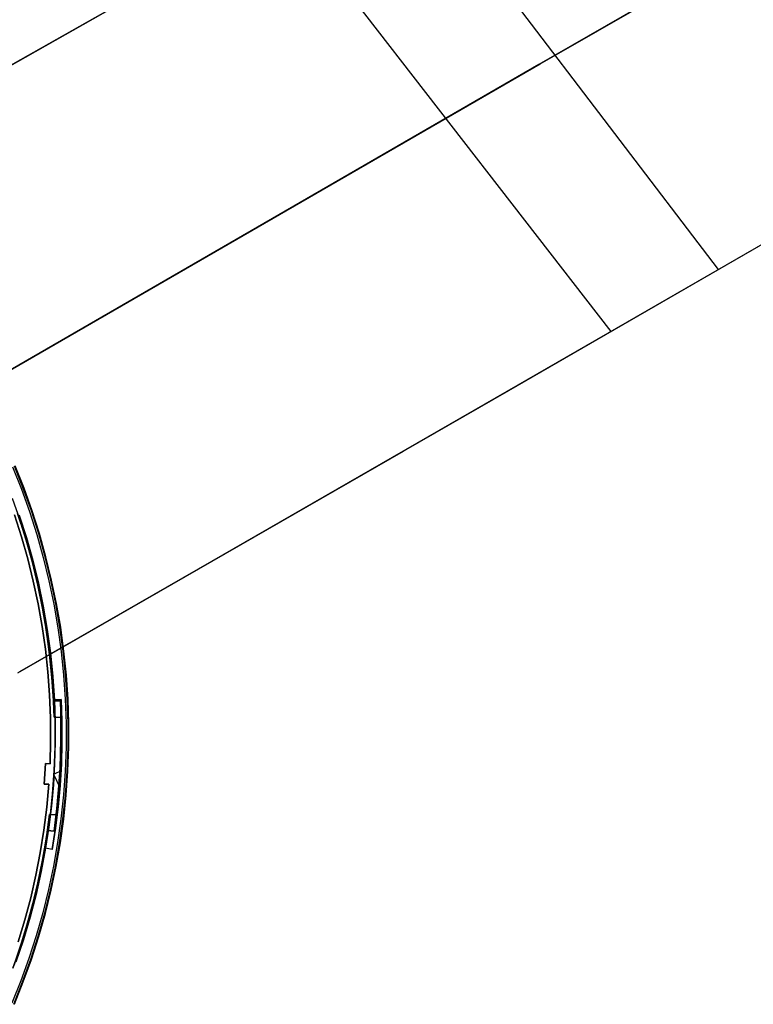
# Model space of a CAD drawing. Header units: millimetres. Extents: x 10802 to 11966, y -167 to 850.
# Tile 180 of 182: x 11525 to 11686, y 423 to 640. Entities that reach past the tile are written whole.
import ezdxf

# ---------------------------------------------------------------- set-up
doc = ezdxf.new("R2010")
doc.units = ezdxf.units.MM
for name, color, linetype in [('1', 7, 'Continuous'), ('color', 7, 'Continuous'), ('luz', 7, 'Continuous')]:
    doc.layers.add(name, color=color, linetype=linetype)

msp = doc.modelspace()

# ---------------------------------------------------------------- linework, layer by layer
at = {"layer": '1', "color": 29, "true_color": 0x4d342b}
for p, q in [((11900.08, 842.89, 61.8), (11409.19, 565.65, 61.8)), ((11792.49, 718.62, 49.46), (11638.88, 629.93, 50.64)), ((11639.12, 630.07, 56.46), (11792.61, 718.68, 55.24)), ((11446.23, 586.57, 59.02), (11673.16, 714.73, 57.45)), ((11446.51, 586.73, 65.03), (11673.3, 714.81, 63.36)), ((11678.38, 584.91, 49.17), (11607.59, 677.7, 63.39)), ((11654.77, 571.3, 44.56), (11583, 663.82, 57.56)), ((11638.88, 629.93, 50.64), (11485.36, 541.29, 56.32)), ((11485.72, 541.5, 62.35), (11639.12, 630.07, 56.46)), ((11739.47, 620.14, 41.38), (11631.82, 558.09, 45.78)), ((11739.69, 620.27, 47.03), (11632.16, 558.29, 51.55)), ((11631.82, 558.09, 45.78), (11524.25, 496.26, 53.63)), ((11632.16, 558.29, 51.55), (11524.71, 496.52, 59.69)), ((11531.39, 500.35, 53), (11609.13, 545.03, 53))]:
    msp.add_line(p, q, dxfattribs=at)
at = {"layer": 'color', "color": 254, "true_color": 0xcad1ee}
for p, q in [((11523.2, 541.56, -19.58), (11525.14, 536.67, -19.58)), ((11525.55, 536.83, -19.95), (11523.6, 541.73, -19.95)), ((11525.71, 536.89, -20.5), (11523.76, 541.8, -20.5)), ((11525.71, 536.89, -44.84), (11523.76, 541.8, -44.84)), ((11525.71, 536.89, -32.67), (11523.76, 541.8, -32.67)), ((11525.14, 536.67, -19.58), (11526.91, 531.72, -19.58)), ((11527.33, 531.86, -19.95), (11525.55, 536.83, -19.95)), ((11527.49, 531.92, -20.5), (11525.71, 536.89, -20.5)), ((11527.49, 531.92, -44.84), (11525.71, 536.89, -44.84)), ((11527.49, 531.92, -32.67), (11525.71, 536.89, -32.67)), ((11525.13, 526.18, -20.31), (11523.58, 530.98, -20.31)), ((11525.13, 526.18, -39.64), (11523.58, 530.98, -39.64)), ((11523.58, 530.98, -29.97), (11525.13, 526.18, -29.97)), ((11526.22, 526.02, -44.84), (11524.65, 530.95, -44.84)), ((11524.65, 530.94, -39.64), (11526.23, 526.01, -39.64)), ((11524.65, 530.94, -42.24), (11526.23, 526.01, -42.24)), ((11526.91, 531.72, -19.58), (11528.51, 526.71, -19.58)), ((11528.94, 526.84, -19.95), (11527.33, 531.86, -19.95)), ((11529.09, 526.88, -20.5), (11527.49, 531.92, -20.5)), ((11529.09, 526.88, -44.84), (11527.49, 531.92, -44.84)), ((11529.09, 526.88, -32.67), (11527.49, 531.92, -32.67)), ((11526.52, 521.32, -20.31), (11525.13, 526.18, -20.31)), ((11526.52, 521.32, -39.64), (11525.13, 526.18, -39.64)), ((11525.13, 526.18, -29.97), (11526.52, 521.32, -29.97)), ((11527.63, 521.04, -44.84), (11526.22, 526.02, -44.84)), ((11526.23, 526.01, -39.64), (11527.63, 521.02, -39.64)), ((11526.23, 526.01, -42.24), (11527.63, 521.02, -42.24)), ((11528.51, 526.71, -19.58), (11529.94, 521.65, -19.58)), ((11530.37, 521.76, -19.95), (11528.94, 526.84, -19.95)), ((11530.53, 521.8, -20.5), (11529.09, 526.88, -20.5)), ((11530.53, 521.8, -44.84), (11529.09, 526.88, -44.84)), ((11530.53, 521.8, -32.67), (11529.09, 526.88, -32.67)), ((11527.74, 516.42, -20.31), (11526.52, 521.32, -20.31)), ((11527.74, 516.42, -39.64), (11526.52, 521.32, -39.64)), ((11526.52, 521.32, -29.97), (11527.74, 516.42, -29.97)), ((11529.94, 521.65, -19.58), (11531.19, 516.54, -19.58)), ((11531.62, 516.63, -19.95), (11530.37, 521.76, -19.95)), ((11531.78, 516.67, -20.5), (11530.53, 521.8, -20.5)), ((11531.78, 516.67, -44.84), (11530.53, 521.8, -44.84)), ((11531.78, 516.67, -32.67), (11530.53, 521.8, -32.67)), ((11528.86, 516.01, -44.84), (11527.63, 521.04, -44.84)), ((11527.63, 521.02, -39.64), (11528.86, 515.99, -39.64)), ((11527.63, 521.02, -42.24), (11528.86, 515.99, -42.24)), ((11528.79, 511.48, -20.31), (11527.74, 516.42, -20.31)), ((11528.79, 511.48, -39.64), (11527.74, 516.42, -39.64)), ((11527.74, 516.42, -29.97), (11528.79, 511.48, -29.97)), ((11529.92, 510.94, -44.84), (11528.86, 516.01, -44.84)), ((11528.86, 515.99, -39.64), (11529.92, 510.92, -39.64)), ((11528.86, 515.99, -42.24), (11529.92, 510.92, -42.24)), ((11531.19, 516.54, -19.58), (11532.27, 511.39, -19.58)), ((11532.7, 511.47, -19.95), (11531.62, 516.63, -19.95)), ((11532.86, 511.5, -20.5), (11531.78, 516.67, -20.5)), ((11532.86, 511.5, -44.84), (11531.78, 516.67, -44.84)), ((11532.86, 511.5, -32.67), (11531.78, 516.67, -32.67)), ((11529.68, 506.51, -20.31), (11528.79, 511.48, -20.31)), ((11529.68, 506.51, -39.64), (11528.79, 511.48, -39.64)), ((11528.79, 511.48, -29.97), (11529.68, 506.51, -29.97)), ((11530.8, 505.84, -44.84), (11529.92, 510.94, -44.84)), ((11529.92, 510.92, -39.64), (11530.8, 505.81, -39.64)), ((11529.92, 510.92, -42.24), (11530.8, 505.81, -42.24)), ((11532.27, 511.39, -19.58), (11533.16, 506.2, -19.58)), ((11533.6, 506.27, -19.95), (11532.7, 511.47, -19.95)), ((11533.76, 506.3, -20.5), (11532.86, 511.5, -20.5)), ((11533.76, 506.3, -44.84), (11532.86, 511.5, -44.84)), ((11533.76, 506.3, -32.67), (11532.86, 511.5, -32.67)), ((11530.4, 501.51, -20.31), (11529.68, 506.51, -20.31)), ((11530.4, 501.51, -39.64), (11529.68, 506.51, -39.64)), ((11529.68, 506.51, -29.97), (11530.4, 501.51, -29.97)), ((11533.16, 506.2, -19.58), (11533.88, 500.99, -19.58)), ((11534.32, 501.04, -19.95), (11533.6, 506.27, -19.95)), ((11534.48, 501.06, -20.5), (11533.76, 506.3, -20.5)), ((11534.48, 501.06, -44.84), (11533.76, 506.3, -44.84)), ((11534.48, 501.06, -32.67), (11533.76, 506.3, -32.67)), ((11531.5, 500.71, -44.84), (11530.8, 505.84, -44.84)), ((11530.8, 505.81, -39.64), (11531.51, 500.68, -39.64)), ((11530.8, 505.81, -42.24), (11531.51, 500.68, -42.24)), ((11530.94, 496.49, -20.31), (11530.4, 501.51, -20.31)), ((11530.94, 496.49, -39.64), (11530.4, 501.51, -39.64)), ((11530.4, 501.51, -29.97), (11530.94, 496.49, -29.97)), ((11532.03, 495.55, -44.84), (11531.5, 500.71, -44.84)), ((11531.51, 500.68, -39.64), (11532.03, 495.52, -39.64)), ((11531.51, 500.68, -42.24), (11532.03, 495.52, -42.24)), ((11533.88, 500.99, -19.58), (11534.41, 495.76, -19.58)), ((11534.85, 495.79, -19.95), (11534.32, 501.04, -19.95)), ((11535.02, 495.81, -20.5), (11534.48, 501.06, -20.5)), ((11535.02, 495.81, -44.84), (11534.48, 501.06, -44.84)), ((11535.02, 495.81, -32.67), (11534.48, 501.06, -32.67)), ((11531.32, 491.45, -20.31), (11530.94, 496.49, -20.31)), ((11531.32, 491.45, -39.64), (11530.94, 496.49, -39.64)), ((11530.94, 496.49, -29.97), (11531.32, 491.45, -29.97)), ((11532.38, 490.39, -44.84), (11532.03, 495.55, -44.84)), ((11532.03, 495.52, -39.64), (11532.38, 490.35, -39.64)), ((11532.03, 495.52, -42.24), (11532.38, 490.35, -42.24)), ((11534.41, 495.76, -19.58), (11534.77, 490.51, -19.58)), ((11535.21, 490.53, -19.95), (11534.85, 495.79, -19.95)), ((11535.38, 490.54, -20.5), (11535.02, 495.81, -20.5)), ((11535.38, 490.54, -44.84), (11535.02, 495.81, -44.84)), ((11535.38, 490.54, -32.67), (11535.02, 495.81, -32.67)), ((11531.53, 486.4, -20.31), (11531.32, 491.45, -20.31)), ((11531.53, 486.4, -39.64), (11531.32, 491.45, -39.64)), ((11531.32, 491.45, -29.97), (11531.53, 486.4, -29.97)), ((11532.38, 490.35, -39.64), (11533.86, 490.43, -39.64)), ((11532.38, 490.35, -43.14), (11533.86, 490.43, -43.14)), ((11533.86, 490.43, -41.39), (11532.38, 490.35, -41.39)), ((11532.55, 485.21, -44.84), (11532.38, 490.39, -44.84)), ((11532.38, 490.35, -43.14), (11532.54, 485.68, -43.14)), ((11532.38, 490.35, -39.64), (11532.38, 490.35, -43.14)), ((11533.12, 490.39, -43.14), (11533.12, 490.39, -39.64)), ((11533.86, 490.43, -39.64), (11534.03, 485.71, -39.64)), ((11533.86, 490.43, -43.14), (11533.86, 490.43, -39.64)), ((11534.03, 485.71, -43.14), (11533.86, 490.43, -43.14)), ((11533.86, 490.43, -41.39), (11534.03, 485.71, -41.39)), ((11534.77, 490.51, -19.58), (11534.94, 485.25, -19.58)), ((11535.39, 485.26, -19.95), (11535.21, 490.53, -19.95)), ((11535.55, 485.26, -20.5), (11535.38, 490.54, -20.5)), ((11535.55, 485.26, -44.84), (11535.38, 490.54, -44.84)), ((11535.55, 485.26, -32.67), (11535.38, 490.54, -32.67)), ((11531.56, 481.35, -20.31), (11531.53, 486.4, -20.31)), ((11531.56, 481.35, -39.64), (11531.53, 486.4, -39.64)), ((11531.53, 486.4, -29.97), (11531.56, 481.35, -29.97)), ((11532.54, 485.68, -43.14), (11532.56, 481.01, -43.14)), ((11532.54, 480.03, -44.84), (11532.55, 485.21, -44.84)), ((11534.03, 485.71, -39.64), (11534.04, 480.99, -39.64)), ((11534.04, 480.99, -43.14), (11534.03, 485.71, -43.14)), ((11534.03, 485.71, -41.39), (11534.04, 480.99, -41.39)), ((11534.94, 485.25, -19.58), (11534.94, 479.99, -19.58)), ((11535.38, 479.98, -19.95), (11535.39, 485.26, -19.95)), ((11535.54, 479.98, -20.5), (11535.55, 485.26, -20.5)), ((11535.54, 479.98, -44.84), (11535.55, 485.26, -44.84)), ((11535.54, 479.98, -32.67), (11535.55, 485.26, -32.67)), ((11531.43, 476.3, -20.31), (11531.56, 481.35, -20.31)), ((11531.43, 476.3, -39.64), (11531.56, 481.35, -39.64)), ((11531.56, 481.35, -29.97), (11531.43, 476.3, -29.97)), ((11532.56, 481.01, -43.14), (11532.43, 476.33, -43.14)), ((11534.04, 480.99, -39.64), (11533.91, 476.27, -39.64)), ((11533.91, 476.27, -43.14), (11534.04, 480.99, -43.14)), ((11534.04, 480.99, -41.39), (11533.91, 476.27, -41.39)), ((11532.36, 474.86, -44.84), (11532.54, 480.03, -44.84)), ((11534.94, 479.99, -19.58), (11534.75, 474.73, -19.58)), ((11535.19, 474.71, -19.95), (11535.38, 479.98, -19.95)), ((11535.35, 474.7, -20.5), (11535.54, 479.98, -20.5)), ((11535.35, 474.7, -44.84), (11535.54, 479.98, -44.84)), ((11535.35, 474.7, -32.67), (11535.54, 479.98, -32.67)), ((11530.16, 471.87, -19.88), (11530.43, 476.36, -19.88)), ((11530.16, 471.87, -39.64), (11530.43, 476.36, -39.64)), ((11530.43, 476.36, -29.76), (11530.16, 471.87, -29.76)), ((11530.43, 476.36, -19.88), (11531.43, 476.3, -20.31)), ((11530.43, 476.36, -39.64), (11530.43, 476.36, -19.88)), ((11530.43, 476.36, -39.64), (11531.43, 476.3, -39.64)), ((11531.43, 476.3, -29.76), (11530.43, 476.36, -29.76)), ((11530.93, 476.33, -39.64), (11530.93, 476.33, -20.09)), ((11531.43, 476.3, -20.31), (11531.43, 476.3, -39.64)), ((11532.43, 476.33, -43.14), (11532.15, 471.67, -43.14)), ((11533.91, 476.27, -39.64), (11533.63, 471.56, -39.64)), ((11533.63, 471.56, -43.14), (11533.91, 476.27, -43.14)), ((11533.91, 476.27, -41.39), (11533.63, 471.56, -41.39)), ((11530.31, 474.12, -19.88), (11530.31, 474.12, -39.64)), ((11531.99, 469.69, -44.84), (11532.36, 474.86, -44.84)), ((11533.6, 471.2, -43.14), (11532.3, 473.81, -43.14)), ((11533.84, 474.77, -43.14), (11532.31, 474.01, -43.14)), ((11533.79, 473.91, -39.64), (11533.79, 473.91, -43.14)), ((11534.75, 474.73, -19.58), (11534.38, 469.49, -19.58)), ((11534.82, 469.45, -19.95), (11535.19, 474.71, -19.95)), ((11534.98, 469.43, -20.5), (11535.35, 474.7, -20.5)), ((11534.98, 469.43, -44.84), (11535.35, 474.7, -44.84)), ((11534.98, 469.43, -32.67), (11535.35, 474.7, -32.67)), ((11531.16, 471.81, -20.31), (11530.16, 471.87, -19.88)), ((11530.16, 471.87, -19.88), (11530.16, 471.87, -39.64)), ((11531.16, 471.81, -39.64), (11530.16, 471.87, -39.64)), ((11530.16, 471.87, -29.76), (11531.16, 471.81, -29.76)), ((11530.66, 471.84, -39.64), (11530.66, 471.84, -20.09)), ((11530.7, 466.78, -20.31), (11531.16, 471.81, -20.31)), ((11530.7, 466.78, -39.64), (11531.16, 471.81, -39.64)), ((11531.16, 471.81, -29.97), (11530.7, 466.78, -29.97)), ((11531.16, 471.81, -39.64), (11531.16, 471.81, -20.31)), ((11532.15, 471.67, -43.14), (11531.73, 467.01, -43.14)), ((11531.45, 464.55, -44.84), (11531.99, 469.69, -44.84)), ((11533.63, 471.56, -39.64), (11533.21, 466.85, -39.64)), ((11533.21, 466.85, -43.14), (11533.63, 471.56, -43.14)), ((11533.63, 471.56, -41.39), (11533.21, 466.85, -41.39)), ((11534.38, 469.49, -19.58), (11533.82, 464.25, -19.58)), ((11534.26, 464.2, -19.95), (11534.82, 469.45, -19.95)), ((11534.43, 464.18, -20.5), (11534.98, 469.43, -20.5)), ((11534.43, 464.18, -44.84), (11534.98, 469.43, -44.84)), ((11534.43, 464.18, -32.67), (11534.98, 469.43, -32.67)), ((11530.07, 461.77, -20.31), (11530.7, 466.78, -20.31)), ((11530.07, 461.77, -39.64), (11530.7, 466.78, -39.64)), ((11530.7, 466.78, -29.97), (11530.07, 461.77, -29.97)), ((11531.73, 467.01, -43.14), (11531.17, 462.37, -43.14)), ((11533.21, 466.85, -39.64), (11532.63, 462.17, -39.64)), ((11532.63, 462.17, -43.14), (11533.21, 466.85, -43.14)), ((11533.21, 466.85, -41.39), (11532.63, 462.17, -41.39)), ((11530.73, 459.42, -44.84), (11531.45, 464.55, -44.84)), ((11533.82, 464.25, -19.58), (11533.09, 459.04, -19.58)), ((11533.53, 458.97, -19.95), (11534.26, 464.2, -19.95)), ((11533.69, 458.95, -20.5), (11534.43, 464.18, -20.5)), ((11533.69, 458.95, -44.84), (11534.43, 464.18, -44.84)), ((11533.69, 458.95, -32.67), (11534.43, 464.18, -32.67)), ((11529.27, 456.78, -20.31), (11530.07, 461.77, -20.31)), ((11529.27, 456.78, -39.64), (11530.07, 461.77, -39.64)), ((11530.07, 461.77, -29.97), (11529.27, 456.78, -29.97)), ((11531.17, 462.37, -43.14), (11530.46, 457.75, -43.14)), ((11532.63, 462.17, -39.64), (11531.92, 457.5, -39.64)), ((11531.92, 457.5, -43.14), (11532.63, 462.17, -43.14)), ((11532.63, 462.17, -41.39), (11531.92, 457.5, -41.39)), ((11529.83, 454.32, -44.84), (11530.73, 459.42, -44.84)), ((11533.09, 459.04, -19.58), (11532.18, 453.86, -19.58)), ((11532.61, 453.78, -19.95), (11533.53, 458.97, -19.95)), ((11532.78, 453.75, -20.5), (11533.69, 458.95, -20.5)), ((11532.78, 453.75, -44.84), (11533.69, 458.95, -44.84)), ((11532.78, 453.75, -32.67), (11533.69, 458.95, -32.67)), ((11528.31, 451.83, -20.31), (11529.27, 456.78, -20.31)), ((11528.31, 451.83, -39.64), (11529.27, 456.78, -39.64)), ((11529.27, 456.78, -29.97), (11528.31, 451.83, -29.97)), ((11530.46, 457.75, -39.64), (11529.5, 452.66, -39.64)), ((11530.46, 457.75, -42.24), (11529.5, 452.66, -42.24)), ((11530.46, 457.75, -43.14), (11530.46, 457.75, -39.64)), ((11531.92, 457.5, -43.14), (11530.46, 457.75, -43.14)), ((11531.92, 457.5, -39.64), (11530.46, 457.75, -39.64)), ((11531.92, 457.5, -41.39), (11530.46, 457.75, -41.39)), ((11531.19, 457.63, -43.14), (11531.19, 457.63, -39.64)), ((11531.92, 457.5, -39.64), (11531.92, 457.5, -43.14)), ((11528.76, 449.25, -44.84), (11529.83, 454.32, -44.84)), ((11529.5, 452.66, -39.64), (11528.37, 447.6, -39.64)), ((11529.5, 452.66, -42.24), (11528.37, 447.6, -42.24)), ((11532.18, 453.86, -19.58), (11531.09, 448.72, -19.58)), ((11531.52, 448.62, -19.95), (11532.61, 453.78, -19.95)), ((11531.68, 448.58, -20.5), (11532.78, 453.75, -20.5)), ((11531.68, 448.58, -44.84), (11532.78, 453.75, -44.84)), ((11531.68, 448.58, -32.67), (11532.78, 453.75, -32.67)), ((11527.17, 446.9, -20.31), (11528.31, 451.83, -20.31)), ((11527.17, 446.9, -39.64), (11528.31, 451.83, -39.64)), ((11528.31, 451.83, -29.97), (11527.17, 446.9, -29.97)), ((11527.51, 444.23, -44.84), (11528.76, 449.25, -44.84)), ((11531.09, 448.72, -19.58), (11529.82, 443.61, -19.58)), ((11530.25, 443.5, -19.95), (11531.52, 448.62, -19.95)), ((11530.41, 443.45, -20.5), (11531.68, 448.58, -20.5)), ((11530.41, 443.45, -44.84), (11531.68, 448.58, -44.84)), ((11530.41, 443.45, -32.67), (11531.68, 448.58, -32.67)), ((11525.87, 442.02, -20.31), (11527.17, 446.9, -20.31)), ((11525.87, 442.02, -39.64), (11527.17, 446.9, -39.64)), ((11527.17, 446.9, -29.97), (11525.87, 442.02, -29.97)), ((11528.37, 447.6, -39.64), (11527.07, 442.59, -39.64)), ((11528.37, 447.6, -42.24), (11527.07, 442.59, -42.24)), ((11526.09, 439.25, -44.84), (11527.51, 444.23, -44.84)), ((11529.82, 443.61, -19.58), (11528.38, 438.55, -19.58)), ((11528.81, 438.42, -19.95), (11530.25, 443.5, -19.95)), ((11528.96, 438.37, -20.5), (11530.41, 443.45, -20.5)), ((11528.96, 438.37, -44.84), (11530.41, 443.45, -44.84)), ((11528.96, 438.37, -32.67), (11530.41, 443.45, -32.67)), ((11524.4, 437.19, -20.31), (11525.87, 442.02, -20.31)), ((11524.4, 437.19, -39.64), (11525.87, 442.02, -39.64)), ((11525.87, 442.02, -29.97), (11524.4, 437.19, -29.97)), ((11527.07, 442.59, -39.64), (11525.59, 437.62, -39.64)), ((11527.07, 442.59, -42.24), (11525.59, 437.62, -42.24)), ((11524.5, 434.32, -44.84), (11526.09, 439.25, -44.84)), ((11525.59, 437.62, -39.64), (11523.94, 432.71, -39.64)), ((11525.59, 437.62, -42.24), (11523.94, 432.71, -42.24)), ((11528.38, 438.55, -19.58), (11526.77, 433.54, -19.58)), ((11527.18, 433.4, -19.95), (11528.81, 438.42, -19.95)), ((11527.34, 433.35, -20.5), (11528.96, 438.37, -20.5)), ((11527.34, 433.35, -44.84), (11528.96, 438.37, -44.84)), ((11527.34, 433.35, -32.67), (11528.96, 438.37, -32.67)), ((11526.77, 433.54, -19.58), (11524.98, 428.6, -19.58)), ((11525.39, 428.44, -19.95), (11527.18, 433.4, -19.95)), ((11525.55, 428.38, -20.5), (11527.34, 433.35, -20.5)), ((11525.55, 428.38, -44.84), (11527.34, 433.35, -44.84)), ((11525.55, 428.38, -32.67), (11527.34, 433.35, -32.67)), ((11524.98, 428.6, -19.58), (11523.02, 423.71, -19.58)), ((11523.43, 423.54, -19.95), (11525.39, 428.44, -19.95)), ((11523.58, 423.48, -20.5), (11525.55, 428.38, -20.5)), ((11523.58, 423.48, -44.84), (11525.55, 428.38, -44.84)), ((11523.58, 423.48, -32.67), (11525.55, 428.38, -32.67))]:
    msp.add_line(p, q, dxfattribs=at)
at = {"layer": 'luz', "color": 254, "true_color": 0xcad1ee}
for p, q in [((11523.12, 534.68, -43.09), (11524.79, 529.89, -43.09)), ((11523.12, 534.68, -42.34), (11524.79, 529.89, -42.34)), ((11524.3, 531.34, -40.09), (11525.86, 526.51, -40.09)), ((11525.86, 526.51, -40.84), (11524.3, 531.34, -40.84)), ((11524.64, 530.36, -41.59), (11526.18, 525.46, -41.59)), ((11526.18, 525.46, -41.59), (11524.64, 530.36, -41.59)), ((11524.79, 529.89, -43.09), (11526.3, 525.05, -43.09)), ((11524.79, 529.89, -42.34), (11526.3, 525.05, -42.34)), ((11525.86, 526.51, -40.09), (11527.26, 521.64, -40.09)), ((11527.26, 521.64, -40.84), (11525.86, 526.51, -40.84)), ((11526.18, 525.46, -41.59), (11527.56, 520.52, -41.59)), ((11527.56, 520.52, -41.59), (11526.18, 525.46, -41.59)), ((11526.3, 525.05, -43.09), (11527.65, 520.17, -43.09)), ((11526.3, 525.05, -42.34), (11527.65, 520.17, -42.34)), ((11527.26, 521.64, -40.09), (11528.49, 516.72, -40.09)), ((11528.49, 516.72, -40.84), (11527.26, 521.64, -40.84)), ((11527.56, 520.52, -41.59), (11528.76, 515.53, -41.59)), ((11528.76, 515.53, -41.59), (11527.56, 520.52, -41.59)), ((11527.65, 520.17, -43.09), (11528.83, 515.23, -43.09)), ((11527.65, 520.17, -42.34), (11528.83, 515.23, -42.34)), ((11528.49, 516.72, -40.09), (11529.55, 511.76, -40.09)), ((11529.55, 511.76, -40.84), (11528.49, 516.72, -40.84)), ((11528.76, 515.53, -41.59), (11529.79, 510.51, -41.59)), ((11529.79, 510.51, -41.59), (11528.76, 515.53, -41.59)), ((11528.83, 515.23, -43.09), (11529.84, 510.27, -43.09)), ((11528.83, 515.23, -42.34), (11529.84, 510.27, -42.34)), ((11529.55, 511.76, -40.09), (11530.45, 506.77, -40.09)), ((11530.45, 506.77, -40.84), (11529.55, 511.76, -40.84)), ((11529.79, 510.51, -41.59), (11530.66, 505.45, -41.59)), ((11530.66, 505.45, -41.59), (11529.79, 510.51, -41.59)), ((11529.84, 510.27, -43.09), (11530.68, 505.27, -43.09)), ((11529.84, 510.27, -42.34), (11530.68, 505.27, -42.34)), ((11530.45, 506.77, -40.09), (11531.17, 501.75, -40.09)), ((11531.17, 501.75, -40.84), (11530.45, 506.77, -40.84)), ((11530.66, 505.45, -41.59), (11531.34, 500.36, -41.59)), ((11531.34, 500.36, -41.59), (11530.66, 505.45, -41.59)), ((11530.68, 505.27, -43.09), (11531.36, 500.24, -43.09)), ((11530.68, 505.27, -42.34), (11531.36, 500.24, -42.34)), ((11531.17, 501.75, -40.09), (11531.73, 496.71, -40.09)), ((11531.73, 496.71, -40.84), (11531.17, 501.75, -40.84)), ((11531.34, 500.36, -41.59), (11531.85, 495.26, -41.59)), ((11531.85, 495.26, -41.59), (11531.34, 500.36, -41.59)), ((11531.36, 500.24, -43.09), (11531.86, 495.2, -43.09)), ((11531.36, 500.24, -42.34), (11531.86, 495.2, -42.34)), ((11531.73, 496.71, -40.09), (11532.11, 491.65, -40.09)), ((11532.11, 491.65, -40.84), (11531.73, 496.71, -40.84)), ((11531.85, 495.26, -41.59), (11532.19, 490.14, -41.59)), ((11532.19, 490.14, -41.59), (11531.85, 495.26, -41.59)), ((11531.86, 495.2, -43.09), (11532.19, 490.14, -43.09)), ((11531.86, 495.2, -42.34), (11532.19, 490.14, -42.34)), ((11532.11, 491.65, -40.09), (11532.32, 486.59, -40.09)), ((11532.32, 486.59, -40.84), (11532.11, 491.65, -40.84)), ((11532.19, 490.14, -41.59), (11533.65, 490.08, -41.59)), ((11532.19, 490.14, -43.09), (11533.65, 490.08, -43.09)), ((11532.19, 490.14, -43.09), (11532.19, 490.14, -41.59)), ((11533.65, 490.08, -42.34), (11532.19, 490.14, -42.34)), ((11532.32, 486.59, -41.59), (11532.19, 490.14, -41.59)), ((11532.92, 490.11, -43.09), (11532.92, 490.11, -41.59)), ((11533.65, 490.08, -43.09), (11533.8, 485.08, -43.09)), ((11533.65, 490.08, -43.09), (11533.65, 490.08, -41.59)), ((11533.65, 490.08, -41.59), (11533.78, 486.5, -41.59)), ((11533.65, 490.08, -42.34), (11533.8, 485.08, -42.34)), ((11533.78, 486.5, -41.59), (11532.32, 486.59, -41.59)), ((11532.32, 486.59, -41.59), (11532.32, 486.59, -40.09)), ((11532.32, 486.59, -40.09), (11533.78, 486.5, -40.09)), ((11533.78, 486.5, -40.84), (11532.32, 486.59, -40.84)), ((11533.05, 486.54, -41.59), (11533.05, 486.54, -40.09)), ((11533.78, 486.5, -41.59), (11533.82, 482.21, -41.59)), ((11533.78, 486.5, -41.59), (11533.78, 486.5, -40.09)), ((11533.78, 486.5, -40.09), (11533.81, 481.5, -40.09)), ((11533.82, 482.21, -41.59), (11533.78, 486.5, -41.59)), ((11533.81, 481.5, -40.84), (11533.78, 486.5, -40.84)), ((11533.8, 485.08, -43.09), (11533.79, 480.08, -43.09)), ((11533.8, 485.08, -42.34), (11533.79, 480.08, -42.34)), ((11533.81, 481.5, -40.09), (11533.69, 476.49, -40.09)), ((11533.69, 476.49, -40.84), (11533.81, 481.5, -40.84)), ((11533.82, 482.21, -41.59), (11533.74, 477.93, -41.59)), ((11533.74, 477.93, -41.59), (11533.82, 482.21, -41.59)), ((11533.79, 480.08, -43.09), (11533.62, 475.07, -43.09)), ((11533.79, 480.08, -42.34), (11533.62, 475.07, -42.34)), ((11533.69, 476.49, -40.09), (11533.39, 471.5, -40.09)), ((11533.39, 471.5, -40.84), (11533.69, 476.49, -40.84)), ((11533.74, 477.93, -41.59), (11533.54, 473.64, -41.59)), ((11533.54, 473.64, -41.59), (11533.74, 477.93, -41.59)), ((11533.73, 477.57, -41.59), (11533.73, 477.57, -43.09)), ((11533.62, 475.07, -43.09), (11533.28, 470.08, -43.09)), ((11533.62, 475.07, -42.34), (11533.28, 470.08, -42.34)), ((11533.56, 473.99, -41.59), (11533.56, 473.99, -40.09)), ((11533.54, 473.64, -41.59), (11533.22, 469.37, -41.59)), ((11533.22, 469.37, -41.59), (11533.54, 473.64, -41.59)), ((11533.28, 470.08, -43.09), (11532.78, 465.1, -43.09)), ((11533.28, 470.08, -42.34), (11532.78, 465.1, -42.34)), ((11533.39, 471.5, -40.09), (11532.94, 466.51, -40.09)), ((11532.94, 466.51, -40.84), (11533.39, 471.5, -40.84)), ((11533.22, 469.37, -41.59), (11532.78, 465.1, -41.59)), ((11532.78, 465.1, -41.59), (11533.22, 469.37, -41.59)), ((11530.64, 460.13, -43.09), (11531.32, 465.15, -43.09)), ((11531.32, 465.15, -42.34), (11530.64, 460.13, -42.34)), ((11531.32, 465.15, -41.59), (11530.86, 461.63, -41.59)), ((11531.32, 465.15, -43.09), (11531.32, 465.15, -41.59)), ((11532.78, 465.1, -41.59), (11531.32, 465.15, -41.59)), ((11532.78, 465.1, -43.09), (11531.32, 465.15, -43.09)), ((11531.32, 465.15, -42.34), (11532.78, 465.1, -42.34)), ((11532.05, 465.13, -43.09), (11532.05, 465.13, -41.59)), ((11532.94, 466.51, -40.09), (11532.31, 461.55, -40.09)), ((11532.31, 461.55, -40.84), (11532.94, 466.51, -40.84)), ((11532.31, 461.55, -41.59), (11532.78, 465.1, -41.59)), ((11532.78, 465.1, -43.09), (11532.78, 465.1, -41.59)), ((11530.86, 461.63, -41.59), (11530.03, 456.5, -41.59)), ((11530.03, 456.5, -41.59), (11530.86, 461.63, -41.59)), ((11530.86, 461.63, -40.09), (11530.06, 456.62, -40.09)), ((11530.06, 456.62, -40.84), (11530.86, 461.63, -40.84)), ((11530.86, 461.63, -41.59), (11530.86, 461.63, -40.09)), ((11530.86, 461.63, -41.59), (11532.31, 461.55, -41.59)), ((11532.31, 461.55, -40.09), (11530.86, 461.63, -40.09)), ((11530.86, 461.63, -40.84), (11532.31, 461.55, -40.84)), ((11531.59, 461.59, -41.59), (11531.59, 461.59, -40.09)), ((11532.31, 461.55, -41.59), (11532.31, 461.55, -40.09)), ((11529.78, 455.13, -43.09), (11530.64, 460.13, -43.09)), ((11530.64, 460.13, -42.34), (11529.78, 455.13, -42.34)), ((11530.03, 456.5, -41.59), (11529.03, 451.4, -41.59)), ((11529.03, 451.4, -41.59), (11530.03, 456.5, -41.59)), ((11530.06, 456.62, -40.09), (11529.08, 451.65, -40.09)), ((11529.08, 451.65, -40.84), (11530.06, 456.62, -40.84)), ((11528.76, 450.16, -43.09), (11529.78, 455.13, -43.09)), ((11529.78, 455.13, -42.34), (11528.76, 450.16, -42.34)), ((11527.57, 445.23, -43.09), (11528.76, 450.16, -43.09)), ((11528.76, 450.16, -42.34), (11527.57, 445.23, -42.34)), ((11529.03, 451.4, -41.59), (11527.85, 446.34, -41.59)), ((11527.85, 446.34, -41.59), (11529.03, 451.4, -41.59)), ((11529.08, 451.65, -40.09), (11527.95, 446.71, -40.09)), ((11527.95, 446.71, -40.84), (11529.08, 451.65, -40.84)), ((11527.85, 446.34, -41.59), (11526.5, 441.32, -41.59)), ((11526.5, 441.32, -41.59), (11527.85, 446.34, -41.59)), ((11527.95, 446.71, -40.09), (11526.64, 441.81, -40.09)), ((11526.64, 441.81, -40.84), (11527.95, 446.71, -40.84)), ((11526.21, 440.35, -43.09), (11527.57, 445.23, -43.09)), ((11527.57, 445.23, -42.34), (11526.21, 440.35, -42.34)), ((11526.5, 441.32, -41.59), (11524.97, 436.35, -41.59)), ((11524.97, 436.35, -41.59), (11526.5, 441.32, -41.59)), ((11526.64, 441.81, -40.09), (11525.17, 436.95, -40.09)), ((11525.17, 436.95, -40.84), (11526.64, 441.81, -40.84)), ((11524.69, 435.51, -43.09), (11526.21, 440.35, -43.09)), ((11526.21, 440.35, -42.34), (11524.69, 435.51, -42.34)), ((11525.17, 436.95, -40.09), (11523.53, 432.15, -40.09)), ((11523.53, 432.15, -40.84), (11525.17, 436.95, -40.84)), ((11524.97, 436.35, -41.59), (11523.27, 431.44, -41.59)), ((11523.27, 431.44, -41.59), (11524.97, 436.35, -41.59))]:
    msp.add_line(p, q, dxfattribs=at)

doc.saveas('drawing.dxf')
